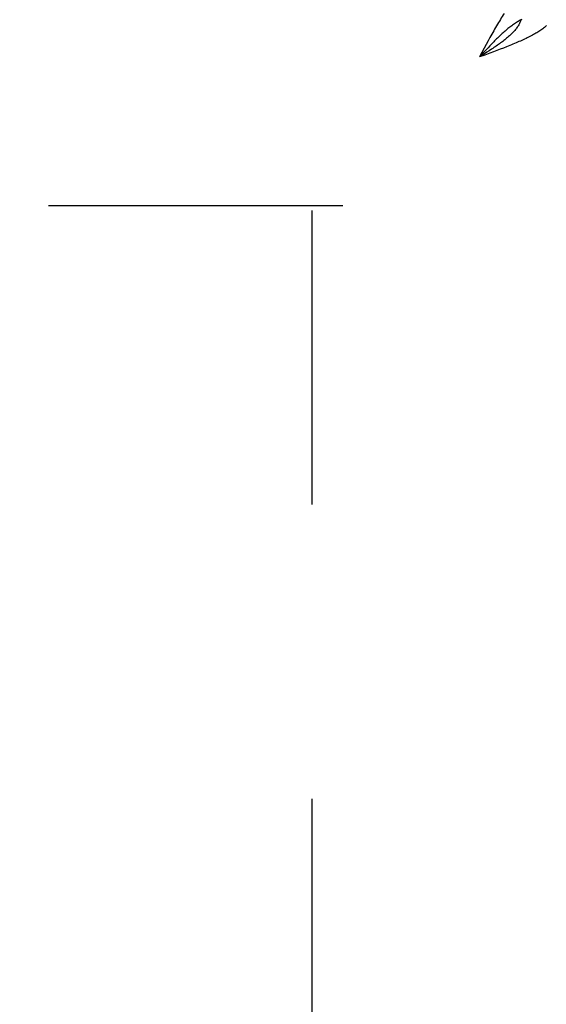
# Model space of a CAD drawing. Header units: inches. Extents: x 0 to 181, y 0 to 117.
# Tile 60 of 92: x 57.02 to 58.8, y 63.51 to 66.84. Entities that reach past the tile are written whole.
import ezdxf

# ---------------------------------------------------------------- set-up
doc = ezdxf.new("R2010")
doc.units = ezdxf.units.IN
doc.header["$LTSCALE"] = 9.946809
doc.header["$MEASUREMENT"] = 0
doc.linetypes.add('HIDDEN', pattern=[0.2, 0.1, -0.1])
doc.layers.get('0').update_dxf_attribs({"linetype": 'CONTINUOUS'})
doc.layers.add('DEFAULT_2', color=8, linetype='HIDDEN')
doc.layers.add('DIMENSIONS', color=7, linetype='CONTINUOUS')
doc.styles.get("Standard").update_dxf_attribs({"font": 'arial.ttf'})
doc.dimstyles.new('DIMSTYLE_1', dxfattribs={"dimtxt": 0.797872, "dimasz": 1.06383, "dimexe": 0.09, "dimexo": 0.07, "dimgap": 0.0375, "dimtad": 0, "dimtih": 1, "dimtoh": 1, "dimzin": 4, "dimdsep": 46, "dimtxsty": 'Standard', "dimblk": '_FILLED', "dimblk1": '_FILLED', "dimblk2": '_FILLED', "dimcen": 0.09, "dimazin": 1, "dimtfac": 1, "dimtofl": 0, "dimtmove": 0, "dimatfit": 3, "dimldrblk": '_FILLED', "dimfxl": 1, "dimtolj": 1, "dimtzin": 4, "dimarcsym": 0})

# ---------------------------------------------------------------- blocks, each defined once
blk = doc.blocks.new('_FILLED')
at = {"color": 0, "linetype": 'ByBlock'}
blk.add_solid([(0, 0), (-1, 0.2), (-1, -0.2)], dxfattribs=at)
blk = doc.blocks.new('*D13')
at = {"layer": 'DIMENSIONS', "color": 2, "linetype": 'Continuous'}
for p, q in [((55.1921, 50.0227), (53.1503, 50.0227)), ((58.8171, 50.0227), (60.9448, 50.0227))]:
    blk.add_line(p, q, dxfattribs=at)
at = {"layer": 'DIMENSIONS', "color": 2, "linetype": 'Continuous', "xscale": 1.0638297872, "yscale": 1.0638297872, "zscale": 1.0638297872}
blk.add_blockref('_FILLED', (55.1921, 50.0227), dxfattribs=at)
at = {"layer": 'DIMENSIONS', "color": 2, "linetype": 'Continuous', "xscale": 1.0638297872, "yscale": 1.0638297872, "zscale": 1.0638297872, "rotation": 180}
blk.add_blockref('_FILLED', (58.8171, 50.0227), dxfattribs=at)
at = {"layer": 'DIMENSIONS', "color": 2, "linetype": 'Continuous', "insert": (52.7513, 50.4216), "char_height": 0.79787, "width": 2.168196, "attachment_point": 3, "line_spacing_factor": 0.9}
blk.add_mtext('3.63', dxfattribs=at)

msp = doc.modelspace()

# ---------------------------------------------------------------- linework, layer by layer
at = {"color": 7, "linetype": 'Continuous'}
for p, q in [((58.7131, 66.8416), (58.7106, 66.8403)), ((58.5866, 66.7324), (58.5706, 66.715)), ((58.593, 66.7393), (58.5866, 66.7324)), ((58.5954, 66.7308), (58.5872, 66.7255)), ((58.5994, 66.7462), (58.593, 66.7393)), ((58.6035, 66.7361), (58.5954, 66.7308)), ((58.6058, 66.753), (58.5994, 66.7462)), ((58.6115, 66.7414), (58.6035, 66.7361))]:
    msp.add_line(p, q, dxfattribs=at)
at = {"color": 3, "linetype": 'Continuous'}
for p, q in [((58.5994, 66.769), (58.593, 66.7571)), ((58.5866, 66.7451), (58.5706, 66.715)), ((58.593, 66.7571), (58.5866, 66.7451)), ((58.6057, 66.7279), (58.5882, 66.7214)), ((58.6173, 66.7322), (58.6057, 66.7279)), ((58.6287, 66.7366), (58.6173, 66.7322)), ((58.6401, 66.7409), (58.6287, 66.7366)), ((58.6512, 66.7452), (58.6401, 66.7409)), ((58.6622, 66.7495), (58.6512, 66.7452)), ((58.5882, 66.7214), (58.5706, 66.715))]:
    msp.add_line(p, q, dxfattribs=at)
for points in [[(58.6537, 66.8618), (58.6505, 66.8569), (58.6473, 66.8519), (58.6441, 66.8468), (58.6409, 66.8417), (58.6377, 66.8365), (58.6345, 66.8312), (58.6313, 66.8258), (58.6281, 66.8204), (58.6249, 66.8149), (58.6217, 66.8093), (58.6185, 66.8037), (58.6154, 66.798), (58.6122, 66.7923), (58.609, 66.7865), (58.6058, 66.7807), (58.5994, 66.769)], [(58.7972, 66.8208), (58.7948, 66.8186), (58.7923, 66.8164), (58.7897, 66.8143), (58.787, 66.8121), (58.7841, 66.81), (58.7811, 66.8078), (58.778, 66.8056), (58.7748, 66.8035), (58.7714, 66.8013), (58.768, 66.7992), (58.7644, 66.797), (58.7607, 66.7949), (58.7569, 66.7927), (58.753, 66.7905), (58.749, 66.7884), (58.7449, 66.7862), (58.7407, 66.7841), (58.7364, 66.7819), (58.732, 66.7797), (58.7276, 66.7776), (58.723, 66.7754), (58.7183, 66.7733), (58.7136, 66.7711)], [(58.7136, 66.7711), (58.7088, 66.7689), (58.7039, 66.7668), (58.6989, 66.7646), (58.6939, 66.7625), (58.6888, 66.7603), (58.6836, 66.7581), (58.6783, 66.756), (58.673, 66.7538), (58.6677, 66.7517), (58.6622, 66.7495)]]:
    msp.add_lwpolyline(points, dxfattribs=at)
at = {"color": 7, "linetype": 'Continuous'}
for points in [[(58.7106, 66.8403), (58.708, 66.839), (58.7048, 66.8372), (58.7016, 66.8354), (58.6984, 66.8335), (58.6952, 66.8315), (58.692, 66.8294), (58.6888, 66.8273), (58.6857, 66.8251), (58.6825, 66.8229), (58.6793, 66.8206), (58.6761, 66.8182), (58.6729, 66.8157), (58.6697, 66.8132), (58.6665, 66.8107), (58.6633, 66.808), (58.6601, 66.8054), (58.6569, 66.8026), (58.6537, 66.7999), (58.6505, 66.797), (58.6473, 66.7941), (58.6441, 66.7912), (58.6409, 66.7882), (58.6377, 66.7852), (58.6345, 66.7821), (58.6313, 66.779), (58.6281, 66.7759), (58.6249, 66.7727), (58.6217, 66.7695), (58.6185, 66.7663), (58.6154, 66.763), (58.6122, 66.7597), (58.6058, 66.753)], [(58.7106, 66.8403), (58.7102, 66.839), (58.7093, 66.8364), (58.7083, 66.8337), (58.7071, 66.8311), (58.7059, 66.8284), (58.7045, 66.8258), (58.7031, 66.8232), (58.7015, 66.8205), (58.6998, 66.8179), (58.698, 66.8152), (58.696, 66.8126), (58.694, 66.81), (58.6919, 66.8073), (58.6897, 66.8047), (58.6873, 66.8021), (58.6849, 66.7994), (58.6824, 66.7968), (58.6798, 66.7941), (58.6771, 66.7915), (58.6743, 66.7889), (58.6714, 66.7862), (58.6684, 66.7836), (58.6654, 66.7809), (58.6622, 66.7783), (58.659, 66.7757), (58.6557, 66.773), (58.6524, 66.7704), (58.6489, 66.7677), (58.6454, 66.7651), (58.6419, 66.7625), (58.6382, 66.7598), (58.6346, 66.7572), (58.6308, 66.7546), (58.6271, 66.7519), (58.6232, 66.7493), (58.6194, 66.7466), (58.6154, 66.744), (58.6115, 66.7414)], [(58.5872, 66.7255), (58.5748, 66.7176), (58.5706, 66.715)]]:
    msp.add_lwpolyline(points, dxfattribs=at)
at = {"layer": 'DEFAULT_2', "color": 8, "linetype": 'HIDDEN'}
for p, q in [((58.1086, 66.2115), (37.5046, 66.2115)), ((58.0046, 66.1965), (58.0046, 9.2265))]:
    msp.add_line(p, q, dxfattribs=at)

# ---------------------------------------------------------------- dimensions: what is measured, and where the dimension line sits
at = {"layer": 'DIMENSIONS', "color": 2, "linetype": 'Continuous'}
dim = msp.add_linear_dim(base=(58.8171183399, 50.0226501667), p1=(55.1921183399, 65.8364675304), p2=(58.8171183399, 8.5654675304), dimstyle='DIMSTYLE_1', dxfattribs=at)
dim.commit()
dim.dimension.update_dxf_attribs({"geometry": '*D13', "text_midpoint": (51.6662011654, 50.0181995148), "dimtype": 160})

doc.saveas('drawing.dxf')
